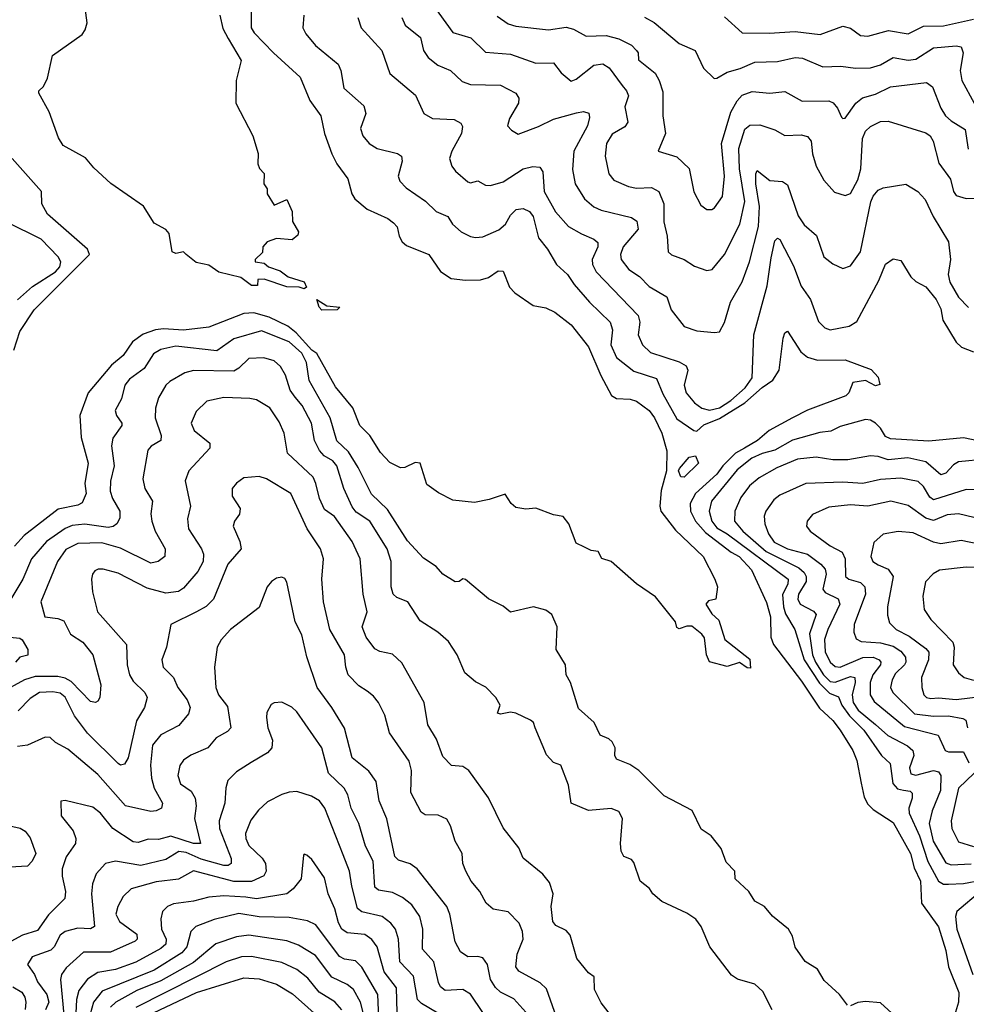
# Model space of a CAD drawing. Extents: x 1308313 to 1441400, y 959662 to 1036319.
# Tile 128 of 256: x 1377034 to 1380796, y 988986 to 992897. Entities that reach past the tile are written whole.
import ezdxf

# ---------------------------------------------------------------- set-up
doc = ezdxf.new("R2010")
doc.units = 0

msp = doc.modelspace()

# ---------------------------------------------------------------- linework, layer by layer
at = {"layer": '0CON10XD'}
for points in [[(1377829.2, 992915), (1377841.6, 992861.6), (1377862.3, 992822.3), (1377914.2, 992735), (1377893.8, 992655), (1377893.3, 992565), (1377960, 992435), (1377981.2, 992365), (1377980, 992325), (1377986.4, 992306.4), (1378005.8, 992285.8), (1378004, 992245), (1378016.7, 992225), (1378017.5, 992205), (1378045, 992160), (1378095, 992182.5), (1378116.7, 992135), (1378117.5, 992095), (1378142.5, 992055), (1378139.3, 992040.7), (1378117, 992023), (1378055, 992028), (1378017.5, 992015), (1378000, 991995), (1377998.3, 991971.7), (1377970, 991945), (1377970, 991935), (1378005, 991930), (1378023.3, 991915), (1378069.2, 991899.2), (1378101.2, 991875), (1378165, 991855.7), (1378173.1, 991835), (1378165, 991827.8), (1378145, 991834.2), (1378095, 991835.3), (1378005, 991866.7), (1377980, 991865), (1377978.3, 991841.7), (1377955, 991841.4), (1377912.4, 991872.4), (1377825, 991894.2), (1377785, 991921.5), (1377735, 991932.3), (1377695, 991964.4), (1377685, 991974.3), (1377655, 991968.1), (1377639.7, 991975), (1377628.3, 992048.3), (1377615, 992063.3), (1377568.3, 992088.3), (1377526.4, 992156.4), (1377395.7, 992245.7), (1377328.4, 992308.4), (1377295, 992348.6), (1377206.8, 992396.8), (1377188.3, 992428.3), (1377150.9, 992530.9), (1377110, 992605), (1377110.5, 992615), (1377128.3, 992631.7), (1377144.5, 992665), (1377164.3, 992755), (1377282, 992838), (1377294, 992856), (1377301.4, 992885), (1377288.3, 992985)], [(1378671.5, 992961.5), (1378755, 992845.5), (1378826.7, 992825), (1378885, 992767.9), (1378985, 992760), (1379085, 992724.6), (1379155, 992725.6), (1379185.3, 992685.3), (1379225, 992652.5), (1379245, 992660.4), (1379315, 992716.5), (1379351.1, 992721.1), (1379376.1, 992706.1), (1379427.5, 992635), (1379445.4, 992615), (1379453.8, 992595), (1379438.8, 992551.2), (1379450, 992490), (1379439, 992471), (1379387.9, 992442.1), (1379366.1, 992405), (1379361.1, 992355), (1379375.3, 992285.3), (1379395, 992260), (1379453.9, 992233.9), (1379485, 992228.2), (1379545, 992230.7), (1379573.6, 992215), (1379593.3, 992165), (1379594.1, 992094.1), (1379607, 992037), (1379610.8, 991975), (1379623.6, 991963.6), (1379674.8, 991944.8), (1379715, 991917.8), (1379765, 991900.6), (1379785.6, 991905), (1379835, 991964.3), (1379895.2, 992085), (1379915.2, 992174.8), (1379894.4, 992305), (1379892.4, 992385), (1379915, 992462.5), (1379935, 992478.5), (1379975, 992479.1), (1380035, 992460), (1380075, 992437.3), (1380139.1, 992439.1), (1380165, 992433.3), (1380178.9, 992415), (1380184.8, 992364.8), (1380199.6, 992315), (1380229.2, 992259.2), (1380271.7, 992211.7), (1380315, 992198.5), (1380335, 992206.9), (1380365, 992260.6), (1380376.3, 992305), (1380383.4, 992425), (1380395, 992453.8), (1380415, 992473.3), (1380455, 992492.3), (1380485, 992493.6), (1380635, 992447.8), (1380651.9, 992435), (1380664.7, 992414.7), (1380686.7, 992326.7), (1380733, 992263), (1380744.8, 992214.8), (1380755, 992198.8), (1380795, 992186.6), (1380859.7, 992189.7)], [(1377954.4, 992955), (1377954.1, 992865), (1377965.4, 992845), (1378042, 992765), (1378149, 992669), (1378186.6, 992576.6), (1378230.4, 992515), (1378244.7, 992444.7), (1378274.3, 992364.3), (1378294.6, 992325), (1378337.8, 992265), (1378353.6, 992205), (1378365.5, 992185), (1378414.4, 992145), (1378496.9, 992106.9), (1378519.9, 992089.9), (1378534.2, 992074.2), (1378542.4, 992037.6), (1378554.5, 992015), (1378570.5, 992000.5), (1378660, 991965), (1378706.6, 991896.6), (1378748.9, 991868.9), (1378805, 991861.9), (1378865, 991864), (1378896.7, 991873.3), (1378935, 991899.4), (1378955, 991898.6), (1378980.6, 991835), (1379002.1, 991812.1), (1379075, 991761.9), (1379125, 991752.3), (1379160.6, 991735), (1379225, 991684.5), (1379295, 991597.8), (1379343.5, 991483.5), (1379386.1, 991405), (1379405, 991392.6), (1379459.6, 991389.6), (1379485, 991381.2), (1379535, 991344.5), (1379557.2, 991315), (1379585.8, 991255), (1379605.8, 991185), (1379604, 991105), (1379582.9, 991027.1), (1379578, 990965), (1379582, 990945), (1379639.9, 990869.9), (1379750.5, 990765), (1379796.7, 990675), (1379806.7, 990645), (1379800, 990595), (1379771.7, 990588.3), (1379760, 990575), (1379785, 990537.5), (1379811.9, 990511.9), (1379835.7, 990435), (1379935, 990357.1), (1379938.1, 990321.9), (1379925, 990323.3), (1379895, 990344.2), (1379845, 990328.6), (1379775, 990346), (1379762.9, 990375), (1379755, 990442.5), (1379745, 990456), (1379705, 990488), (1379685, 990488.8), (1379655, 990477.5), (1379645, 990482.5), (1379640, 990505), (1379561.2, 990605), (1379485, 990656.7), (1379385, 990744.5), (1379347, 990757), (1379333.3, 990785), (1379305, 990788.6), (1379278.3, 990801.7), (1379245, 990817.5), (1379216.2, 990895), (1379193.9, 990923.9), (1379155, 990930), (1379085, 990957.5), (1379045, 990953.3), (1379005, 990960), (1378986.7, 990975), (1378963, 991013), (1378899.2, 990990.8), (1378840.7, 990979.3), (1378755, 990988.8), (1378697.7, 991017.7), (1378651.4, 991051.4), (1378625, 991136.2), (1378605, 991138), (1378565, 991118.1), (1378546.8, 991116.8), (1378505, 991137.8), (1378468, 991178), (1378425, 991245.4), (1378385, 991285.4), (1378357.7, 991355), (1378288.6, 991438.6), (1378215, 991570.8), (1378195, 991584.4), (1378133.2, 991653.2), (1378099.1, 991679.1), (1378025.9, 991715.9), (1377965, 991733.2), (1377925, 991730.6), (1377785, 991675.2), (1377685, 991663.2), (1377605, 991668.8), (1377573.1, 991665), (1377525, 991648.1), (1377482.5, 991617.5), (1377445, 991563.5), (1377398.4, 991525), (1377306.4, 991415), (1377272.6, 991325), (1377278.1, 991238.1), (1377306.4, 991135), (1377292.7, 991055), (1377297.5, 991015), (1377281.8, 990978.2), (1377265, 990968.8), (1377186.9, 990953.1), (1377052.2, 990847.8), (1377013.7, 990806.3)], [(1378163.5, 992915), (1378159.4, 992865), (1378170.4, 992840.4), (1378209.4, 992795), (1378299.8, 992719.8), (1378310.5, 992695), (1378321.9, 992625), (1378401.9, 992555), (1378408.9, 992525), (1378388.1, 992465), (1378397.1, 992435), (1378422.9, 992405), (1378454, 992385), (1378535.3, 992365.3), (1378550.8, 992355), (1378554.5, 992335), (1378538.5, 992275), (1378544.3, 992255), (1378569.2, 992229.2), (1378646.4, 992176.4), (1378688.6, 992135), (1378735.8, 992115), (1378754.3, 992085), (1378788.6, 992055), (1378825, 992035.6), (1378845, 992032.2), (1378875, 992034.5), (1378938.3, 992061.7), (1378964.7, 992085.3), (1378985, 992120.6), (1379006.6, 992143.4), (1379035, 992146.5), (1379060.4, 992135), (1379073.8, 992115), (1379095, 992030.6), (1379131.8, 991985), (1379167.8, 991925), (1379211.5, 991885), (1379237.1, 991845), (1379298.2, 991775), (1379380, 991695), (1379389.4, 991665), (1379382.9, 991605), (1379405, 991555.5), (1379475, 991500.7), (1379565, 991472.3), (1379590.4, 991410.4), (1379645, 991312.2), (1379713.3, 991265), (1379725, 991262.9), (1379752.6, 991287.4), (1379815, 991313.3), (1379915, 991374.9), (1379985, 991436.6), (1380027.2, 991465), (1380052, 991505), (1380068.3, 991631.7), (1380075, 991653.3), (1380085, 991660), (1380138.4, 991578.4), (1380165, 991556.2), (1380204.7, 991544.7), (1380315, 991545.4), (1380417.7, 991507.7), (1380445, 991477.5), (1380451.7, 991448.3), (1380435, 991442.5), (1380395, 991463.8), (1380345, 991456.2), (1380329.4, 991415), (1380317.5, 991402.5), (1380165, 991346.1), (1380105, 991315.9), (1380012.2, 991265), (1379966.4, 991225), (1379914.6, 991194.6), (1379877.9, 991175), (1379828, 991125), (1379805, 991092), (1379719, 991015), (1379698.4, 990975), (1379700.2, 990945), (1379719.4, 990905), (1379759.8, 990859.8), (1379861.7, 990781.7), (1379893.6, 990765), (1379942.2, 990712.2), (1380002.1, 990582.1), (1380017, 990525), (1380019.4, 990445), (1380029.6, 990415), (1380140.2, 990270.2), (1380212.3, 990162.3), (1380265, 990113.5), (1380295, 990074.7), (1380344.2, 989995), (1380360.6, 989955), (1380377.9, 989865)], [(1378377.8, 992905), (1378391.1, 992865), (1378472.7, 992775), (1378505, 992682.9), (1378607.1, 992597.1), (1378640, 992525), (1378675, 992504.5), (1378760.7, 992500.7), (1378786.6, 992486.6), (1378793, 992473), (1378789.1, 992445), (1378750.9, 992375), (1378742.2, 992345), (1378751.1, 992315), (1378765.6, 992295), (1378815, 992252.7), (1378825, 992249.6), (1378855, 992257.1), (1378885, 992239.5), (1378905, 992238.2), (1378955, 992253.2), (1379035, 992304), (1379073.5, 992313.5), (1379100.6, 992310.6), (1379112.5, 992292.5), (1379118, 992215), (1379163.4, 992133.4), (1379215, 992076.2), (1379266.1, 992046.1), (1379316, 992025), (1379331.5, 992011.5), (1379330.9, 991995), (1379308.4, 991945), (1379310, 991925), (1379325, 991895.4), (1379492, 991722), (1379498.9, 991695), (1379491.2, 991645), (1379508.9, 991605), (1379540.6, 991575), (1379655, 991538), (1379682, 991522), (1379689.1, 991505), (1379674.4, 991445.6), (1379682.7, 991415), (1379715, 991374.8), (1379745, 991354.5), (1379775, 991345.5), (1379814.8, 991355), (1379859.8, 991385), (1379917.5, 991435), (1379945.2, 991475), (1379951.8, 991645), (1380005, 991840), (1380020.8, 991950.8), (1380035, 992018.8), (1380045, 992029.2), (1380055, 992023.3), (1380109.4, 991919.4), (1380139.2, 991839.2), (1380176.2, 991785), (1380208.7, 991698.7), (1380233.1, 991673.1), (1380255.4, 991665.4), (1380330.7, 991679.3), (1380361.3, 991698.7), (1380448.3, 991861.7), (1380475, 991925.8), (1380505, 991946.9), (1380535, 991940.6), (1380575.4, 991875.4), (1380595, 991856.9), (1380635, 991835.7), (1380676.1, 991785), (1380695, 991748), (1380703, 991703), (1380755, 991615.8), (1380776.3, 991596.3), (1380825, 991577.5)], [(1378553.1, 992905), (1378565.5, 992875), (1378626.5, 992826.5), (1378638.2, 992775), (1378656.8, 992746.8), (1378695, 992716.2), (1378745.3, 992695.3), (1378791.7, 992651.7), (1378825, 992639.7), (1378945, 992637.3), (1379005.5, 992605), (1379017.3, 992585), (1379016.5, 992565), (1378980.5, 992505), (1378972.5, 992475), (1378987.7, 992457.7), (1379015, 992442.9), (1379095, 992472.8), (1379155, 992501.9), (1379247.3, 992527.3), (1379275, 992532.5), (1379295.4, 992525.4), (1379298.6, 992508.6), (1379291, 992475), (1379236.7, 992375), (1379231.3, 992301.3), (1379242, 992245), (1379278.2, 992185), (1379315, 992153.2), (1379345, 992140.7), (1379465, 992111.5), (1379486.8, 992096.8), (1379491.4, 992065), (1379432.2, 991995), (1379422, 991965), (1379424.8, 991944.8), (1379455.2, 991905.2), (1379496.6, 991876.6), (1379535, 991837.1), (1379605, 991795.6), (1379623.1, 991745), (1379675, 991678.5), (1379725, 991661.5), (1379795.7, 991654.3), (1379815, 991657.5), (1379835, 991693.8), (1379859.3, 991775), (1379904.4, 991855.6), (1379934.8, 991935), (1379969.4, 992075), (1379973.5, 992155), (1379959.8, 992245), (1379959.4, 992285), (1379965, 992298), (1380015, 992258.9), (1380065, 992254.4), (1380085, 992241.4), (1380128, 992118), (1380151.8, 992081.8), (1380200, 992040), (1380230, 991955), (1380265, 991926.9), (1380305, 991909.4), (1380335, 991920), (1380375.7, 991974.3), (1380416.1, 992173.9), (1380425, 992195.6), (1380445, 992219.4), (1380465, 992228.6), (1380555, 992244.2), (1380602.9, 992215), (1380632.9, 992182.9), (1380664.5, 992115), (1380724.7, 992014.7), (1380732.3, 991945), (1380724, 991885), (1380730.4, 991855), (1380765, 991795.4), (1380804.4, 991754.4)], [(1378930.8, 992910.8), (1378975, 992880.4), (1379005, 992870.6), (1379135, 992857.2), (1379205, 992867.6), (1379235, 992858.9), (1379285, 992831.1), (1379365, 992833.6), (1379415, 992821.1), (1379465.2, 992795.2), (1379485.5, 992775), (1379491.9, 992765), (1379492.9, 992737.1), (1379558.8, 992685), (1379575.7, 992655.7), (1379590.3, 992610.3), (1379590, 992515), (1379600.5, 992445), (1379571.2, 992375), (1379645, 992351.9), (1379695, 992306), (1379713.2, 992213.2), (1379740.4, 992160.4), (1379765, 992142.9), (1379785, 992142.9), (1379795, 992150), (1379826.8, 992195), (1379834.7, 992275.3), (1379822.9, 992405), (1379860.2, 992529.8), (1379885.1, 992574.9), (1379905, 992597.5), (1379945, 992612.1), (1380015, 992604.7), (1380075, 992612.3), (1380143.6, 992573.6), (1380248.8, 992575), (1380266.5, 992566.5), (1380284, 992546), (1380299.7, 992509.7), (1380305, 992504), (1380315, 992506), (1380356.2, 992565), (1380383.1, 992586.9), (1380435, 992600.5), (1380495, 992630.3), (1380638.1, 992648.1), (1380660.9, 992630.9), (1380694.1, 992545), (1380713.5, 992515), (1380735, 992494.8), (1380791.4, 992461.4), (1380803.1, 992383.1)], [(1379516.3, 992906.3), (1379555.6, 992885.6), (1379655, 992802.5), (1379718, 992775), (1379751.5, 992705), (1379793.3, 992663.3), (1379805, 992664.4), (1379845, 992688.7), (1379897.2, 992702.8), (1379955, 992728.8), (1380045, 992730.3), (1380115, 992747.4), (1380145, 992744.7), (1380225, 992710), (1380297.4, 992712.6)], [(1379835, 992908.9), (1379905, 992844.5), (1380012.9, 992842.9), (1380115, 992850.3), (1380215, 992837.6), (1380305, 992870.9), (1380335, 992862.7), (1380375, 992834.6), (1380405, 992831.8), (1380486.4, 992853.6), (1380565, 992841.4), (1380625, 992871.6), (1380705, 992872.1), (1380825, 992899)], [(1380297.4, 992712.6), (1380355, 992704.7), (1380415, 992705.9), (1380455, 992718.2), (1380505, 992747.1), (1380565, 992736.8), (1380595, 992740), (1380665, 992785.2), (1380755, 992793.3), (1380775, 992788.5), (1380782.9, 992765), (1380771, 992695), (1380777.6, 992655), (1380827.3, 992565)], [(1377010.8, 991585), (1377035, 991658.5), (1377091.4, 991745), (1377311.1, 991965), (1377303.2, 991985), (1377144.4, 992124.4), (1377122.1, 992165), (1377120.8, 992215), (1377003.3, 992345)], [(1377025.1, 991784.9), (1377085, 991836.8), (1377176.6, 991895), (1377193.2, 991915), (1377197.7, 991935), (1377187.3, 991955), (1377119.5, 992025), (1376983, 992093)], [(1378235, 991743.3), (1378223.6, 991755), (1378214.3, 991785.7), (1378255, 991760), (1378306.7, 991755), (1378295, 991744.5), (1378235, 991743.3)], [(1380323, 988983), (1380292, 989025), (1380231.1, 989081.1), (1380205, 989126.2), (1380155, 989156.7), (1380115, 989213.3), (1380105, 989257.5), (1380088.8, 989285), (1380025, 989336.2), (1379993.3, 989375), (1379955.8, 989395.8), (1379931.2, 989435), (1379876.7, 989485), (1379876.2, 989515), (1379841.4, 989551.4), (1379821.2, 989605), (1379781.2, 989655), (1379742.5, 989682.5), (1379706.4, 989756.4), (1379595, 989814.2), (1379494.6, 989914.6), (1379458.5, 989938.5), (1379405, 989959.4), (1379398.8, 989975), (1379400.6, 990005), (1379388.9, 990028.9), (1379375, 990041.4), (1379341.1, 990055), (1379317.1, 990105), (1379255, 990161.2), (1379222.7, 990265), (1379205.4, 990295), (1379202.9, 990335), (1379165.7, 990395), (1379170, 990485), (1379149.2, 990535), (1379125, 990551.9), (1379075.4, 990565.4), (1378984.4, 990544.4), (1378955, 990568.1), (1378896.8, 990596.8), (1378805, 990674), (1378795, 990676.2), (1378780, 990665), (1378765, 990664.5), (1378715, 990694.4), (1378689.2, 990725), (1378638.3, 990758.3), (1378575, 990827.7), (1378495, 990951.8), (1378432.3, 991012.3), (1378378.8, 991118.8), (1378341, 991181), (1378294.8, 991224.8), (1378267.3, 991315), (1378184.1, 991464.1), (1378173.5, 991535), (1378155, 991572), (1378105, 991617.8), (1377995, 991661.5), (1377885, 991630), (1377817.7, 991582.3), (1377655, 991600.9), (1377595, 991587.4), (1377565, 991569.2), (1377528.5, 991511.5), (1377470.6, 991469.4), (1377451.3, 991445), (1377438.6, 991391.4), (1377413.6, 991345), (1377418.5, 991325), (1377440, 991295), (1377440, 991285), (1377404, 991235), (1377398.8, 991205), (1377404.3, 991164.3), (1377409.7, 991125), (1377395.3, 991064.7), (1377393.7, 991025), (1377402.5, 990995), (1377432.3, 990945), (1377432.2, 990917.8), (1377420, 990895), (1377405.7, 990884.3), (1377385, 990880.7), (1377292.9, 990892.9), (1377242.6, 990887.4), (1377214.1, 990875.9), (1377140.4, 990825), (1377081.2, 990755), (1377046.1, 990675), (1376955.7, 990525)], [(1379082.5, 990085), (1379076, 990105), (1379063.3, 990115), (1379005, 990142.5), (1378985, 990146.7), (1378945, 990139.2), (1378932.2, 990142.2), (1378943.8, 990175), (1378925.5, 990205.5), (1378886.4, 990246.4), (1378845, 990266.7), (1378803.2, 990303.2), (1378772.5, 990375), (1378737.4, 990427.4), (1378695, 990464), (1378625, 990510), (1378576.7, 990585), (1378532.3, 990602.3), (1378518.2, 990615), (1378510.6, 990645), (1378510.5, 990745), (1378493.6, 990795), (1378425, 990904.6), (1378371.4, 990941.4), (1378355, 990962.3), (1378321.9, 991035), (1378293.9, 991125), (1378278.1, 991145), (1378243.3, 991165), (1378225, 991185.4), (1378205.7, 991225), (1378193.1, 991295), (1378156.4, 991365), (1378128.1, 991398.1), (1378109.4, 991425), (1378090.2, 991485), (1378069.7, 991519.7), (1378045, 991542.1), (1378003.8, 991553.8), (1377945, 991551.3), (1377905, 991512.5), (1377885, 991501.1), (1377725, 991504.2), (1377690, 991495), (1377629.9, 991460.1), (1377614, 991445), (1377585.4, 991395), (1377573.8, 991353.8), (1377572.7, 991315), (1377596, 991245), (1377594.6, 991225.4), (1377556.6, 991203.4), (1377542.7, 991187.3), (1377523.8, 991073.8), (1377530.9, 991035), (1377562.3, 990985), (1377555.3, 990935), (1377559.1, 990905), (1377572.9, 990865), (1377612.5, 990795), (1377610.6, 990765), (1377584.6, 990745.4), (1377555, 990738.5), (1377435, 990798.6), (1377360.8, 990819.2), (1377265, 990816), (1377217.4, 990792.6), (1377184.2, 990745), (1377118.5, 990585), (1377134.3, 990525), (1377185, 990518.9), (1377209.3, 990509.3), (1377236.3, 990456.3), (1377285, 990424.5), (1377324.6, 990375), (1377356.7, 990255), (1377352.9, 990205), (1377345, 990190), (1377335, 990184.4), (1377315, 990189.5), (1377238.2, 990268.2), (1377215, 990282), (1377185, 990288.7), (1377095, 990288.1), (1377052.5, 990275), (1376955, 990222.1)], [(1378225.5, 990995), (1378211.3, 991055), (1378199.5, 991079.5), (1378097.5, 991175), (1378084.5, 991255), (1378065, 991300), (1378027.5, 991355), (1377975, 991387.3), (1377947.8, 991392.2), (1377845, 991396.7), (1377777.9, 991382.1), (1377735, 991341.4), (1377715.5, 991295), (1377726.7, 991265), (1377789.2, 991215), (1377790, 991195), (1377705.4, 991104.6), (1377692.1, 991065), (1377712.5, 990965), (1377700.4, 990915), (1377704.6, 990875), (1377756.9, 990795), (1377764, 990774), (1377762.5, 990745), (1377741.3, 990705), (1377685, 990639.6), (1377665, 990626.1), (1377615, 990619.5), (1377540.2, 990639.8), (1377425, 990698.8), (1377365.6, 990714.4), (1377345.6, 990714.4), (1377332.6, 990707.4), (1377322.9, 990695), (1377318.6, 990675), (1377323.1, 990625), (1377343.3, 990545), (1377457.9, 990415), (1377460.9, 990335), (1377470.5, 990295), (1377485, 990269.3), (1377531.2, 990225), (1377540, 990205), (1377530, 990165), (1377498.3, 990111.7), (1377465.3, 989965), (1377450.2, 989939.8), (1377435, 989936.5), (1377425, 989942.9), (1377303.5, 990063.5), (1377252.1, 990132.1), (1377215, 990206.6), (1377195, 990222), (1377165, 990228), (1377112.2, 990225), (1377075, 990200.9), (1377027.6, 990152.4)], [(1380855, 991221.6), (1380785, 991236.1), (1380646.7, 991223.3), (1380495, 991232.2), (1380475, 991241.9), (1380455.1, 991275.1), (1380435, 991294.8), (1380415, 991306.1), (1380395, 991308.4), (1380295, 991280.9), (1380257.8, 991262.2), (1380213.2, 991256.8), (1380105, 991226.7), (1380035, 991187), (1379985, 991174.4), (1379943.1, 991155), (1379885, 991108.9), (1379782.9, 990985), (1379774.3, 990945), (1379784, 990905), (1379805, 990878.3), (1379845.1, 990855.1), (1380088, 990675), (1380086.8, 990655), (1380065, 990614.3), (1380068.7, 990565), (1380077.4, 990537.4), (1380114.5, 990475), (1380151.2, 990355), (1380212.2, 990262.2), (1380251.8, 990221.8), (1380288, 990208), (1380301.6, 990175), (1380331.7, 990131.7), (1380389, 990075), (1380459.1, 989975), (1380492.6, 989942.6), (1380503.8, 989863.8), (1380522, 989842), (1380546.3, 989836.3), (1380572.9, 989832.9), (1380580.7, 989825), (1380580.4, 989805), (1380566.9, 989765), (1380568.6, 989745), (1380610.1, 989655), (1380643.5, 989553.5), (1380685, 989475.7), (1380705, 989464.1), (1380725, 989463.2), (1380785, 989466.6), (1380855, 989479.8)], [(1379675, 991080), (1379661.2, 991081.2), (1379652.5, 991105), (1379655.5, 991115), (1379695, 991160), (1379720, 991165), (1379731.2, 991135), (1379675, 991080)], [(1380875, 991151.1), (1380765, 991140.3), (1380745, 991129.2), (1380715, 991095.3), (1380695, 991089.7), (1380635, 991140.4), (1380562.8, 991157.2), (1380485, 991148.9), (1380445, 991162.5), (1380415.4, 991164.6), (1380325, 991148.8), (1380265, 991149.2), (1380198.8, 991158.8), (1380125, 991151), (1380043.3, 991116.7), (1379972, 991078), (1379934, 991046), (1379900.1, 990999.9), (1379875.3, 990945), (1379875.2, 990905), (1379907.3, 990865), (1380000.7, 990785), (1380130.4, 990720.4), (1380151.6, 990701.6), (1380159.8, 990685), (1380159.7, 990665), (1380128.4, 990615), (1380126.2, 990595), (1380136, 990575), (1380187.9, 990547.9), (1380199.1, 990535), (1380172.7, 990457.3), (1380185.1, 990375), (1380196.6, 990345), (1380228.9, 990295), (1380255, 990269.1), (1380275, 990266.1), (1380335, 990288.3), (1380352.7, 990285), (1380354.4, 990265), (1380342.2, 990215), (1380346.7, 990185), (1380366, 990155), (1380435, 990097.7), (1380483.4, 990053.4), (1380562.6, 990012.6), (1380583.8, 989995), (1380587.3, 989975), (1380569.8, 989925), (1380575, 989901.8), (1380595, 989896.6), (1380665, 989914.8), (1380685, 989909.2), (1380695, 989895.7), (1380693.4, 989835), (1380659.8, 989755), (1380648.1, 989705), (1380663.7, 989633.7), (1380715, 989548.4), (1380735, 989540.4), (1380815, 989543.9)], [(1379175, 988913.3), (1379127.2, 989047.2), (1379101.8, 989071.8), (1379018.1, 989118.1), (1379005.5, 989135), (1379010.8, 989185), (1379034.6, 989245.4), (1379032.3, 989275), (1379019.2, 989309.2), (1378975, 989353.1), (1378915, 989364.5), (1378887.8, 989387.8), (1378862.5, 989435), (1378828.5, 989475), (1378806.2, 989515), (1378795.5, 989545), (1378791.9, 989585), (1378764.7, 989634.7), (1378745.6, 989695), (1378731.1, 989721.1), (1378697.1, 989737.1), (1378645, 989738.5), (1378629.5, 989749.5), (1378587.7, 989827.7), (1378590.7, 989915), (1378581.6, 989951.6), (1378503.1, 990065), (1378484.6, 990135), (1378460.4, 990185), (1378440.5, 990210.5), (1378415, 990229.6), (1378381, 990251), (1378339.6, 990295), (1378329.6, 990325), (1378324.1, 990375), (1378266.9, 990475), (1378240.7, 990585), (1378234.1, 990675), (1378240.7, 990755), (1378228.7, 990795), (1378176.8, 990875), (1378112, 991015), (1378015, 991074), (1377985, 991082.3), (1377925, 991077.3), (1377895, 991055.7), (1377878.6, 991035), (1377878.6, 991005), (1377910, 990955), (1377906.8, 990933.2), (1377887.1, 990905), (1377881.9, 990885), (1377908.8, 990825), (1377913.8, 990795), (1377861.2, 990735), (1377803.6, 990595), (1377775, 990566.9), (1377736.9, 990545), (1377634.2, 990495), (1377617.9, 990405), (1377598.8, 990355), (1377603.5, 990325), (1377645.4, 990285), (1377662.5, 990245), (1377699.7, 990195), (1377711.5, 990165), (1377705, 990140), (1377666.8, 990093.2), (1377595, 990056.1), (1377562.2, 990015), (1377553.9, 989936.1), (1377558, 989885), (1377568.4, 989845), (1377601.8, 989785), (1377597.1, 989765), (1377575.7, 989754.3), (1377555, 989752.7), (1377454.4, 989774.4), (1377345, 989898.7), (1377225, 989999.5), (1377176.4, 990026.4), (1377155, 990046.2), (1377135, 990047.5), (1377065, 990015.4), (1377025, 990010)], [(1380865, 991030.3), (1380795, 991030.6), (1380665, 990990.2), (1380650.4, 991000.4), (1380625, 991043.2), (1380605, 991062.4), (1380535.9, 991075.9), (1380455, 991070.6), (1380385, 991054.8), (1380305, 991060.7), (1380158, 991055), (1380055, 991008), (1380030.6, 990989.4), (1379998.9, 990945), (1379992.7, 990925), (1379994.7, 990895), (1380009.1, 990855), (1380032.4, 990822.4), (1380085, 990794.9), (1380165, 990773.7), (1380218.2, 990735), (1380235.2, 990715), (1380238.9, 990695), (1380225.3, 990635), (1380235, 990621.8), (1380286.2, 990596.2), (1380293, 990575), (1380245.2, 990475), (1380232.4, 990435), (1380235, 990385.8), (1380255.3, 990345), (1380275, 990327.6), (1380294.8, 990324.8), (1380385, 990364.3), (1380425.1, 990365.1), (1380449.2, 990355), (1380456, 990345), (1380454.2, 990335), (1380424.2, 990295), (1380414, 990265), (1380413.5, 990215), (1380429.5, 990189.5), (1380549.7, 990089.7), (1380683.5, 990055), (1380711.8, 989995), (1380725, 989989.2), (1380785, 989988.9), (1380805.4, 989945.4)], [(1379400.7, 988920.7), (1379345, 988992.5), (1379318.8, 989045), (1379316.7, 989095), (1379295, 989111.2), (1379248.5, 989168.5), (1379221.2, 989261.2), (1379205, 989280), (1379165, 989299.5), (1379152.3, 989315), (1379145.4, 989375), (1379154.5, 989425), (1379139.8, 989469.8), (1379113, 989503), (1379035, 989567.1), (1379017.8, 989607.8), (1378955, 989686.7), (1378896.7, 989806.7), (1378818.5, 989915), (1378795, 989931.1), (1378750, 989935), (1378715, 989970.8), (1378689.8, 990039.8), (1378656.5, 990096.5), (1378640.9, 990185), (1378552.7, 990342.7), (1378515, 990376.7), (1378465, 990387.1), (1378445, 990398.6), (1378411.2, 990445), (1378395.5, 990485), (1378414.6, 990545), (1378399.4, 990615), (1378387.5, 990755), (1378354.7, 990825), (1378285, 990923.3), (1378245, 990951.2), (1378225.5, 990995)], [(1380925, 990896.2), (1380764.8, 990934.8), (1380720.1, 990929.9), (1380665, 990907.9), (1380635, 990917.8), (1380565, 990968.1), (1380495.8, 990984.2), (1380405, 990965.2), (1380335, 990970.5), (1380248.8, 990961.2), (1380185, 990932.2), (1380163.3, 990905), (1380160.6, 990885), (1380175.7, 990865), (1380255, 990806.8), (1380302.1, 990782.1), (1380313.8, 990755), (1380316.1, 990685), (1380329.4, 990675), (1380375, 990661.1), (1380392.2, 990645), (1380394.8, 990615), (1380350, 990495), (1380348.7, 990465), (1380358.1, 990438.1), (1380377.7, 990427.7), (1380455, 990421.4), (1380505, 990408.5), (1380535, 990388.9), (1380553.8, 990365), (1380555.7, 990345), (1380550.2, 990335), (1380515, 990300.2), (1380500.9, 990275), (1380494.8, 990245), (1380503.5, 990225), (1380590, 990140), (1380665, 990130.6), (1380725, 990132), (1380782.1, 990122.1), (1380794.3, 990114.3), (1380800.9, 990085)], [(1380845, 990813.5), (1380775, 990828.9), (1380694.7, 990815.3), (1380665, 990822.1), (1380585, 990858.6), (1380525.3, 990864.7), (1380465, 990853.5), (1380428.9, 990821.1), (1380416.9, 990765), (1380424.5, 990745), (1380445, 990731.6), (1380485, 990714.6), (1380505.3, 990685), (1380482.5, 990565), (1380482.1, 990532.1), (1380490.9, 990500.9), (1380517.3, 990475), (1380568.1, 990448.1), (1380635, 990400), (1380646.3, 990385), (1380645.2, 990354.8), (1380617.2, 990285), (1380618.4, 990245), (1380627.6, 990215), (1380637.8, 990205), (1380655, 990200.5), (1380685, 990204.2), (1380755, 990197), (1380875, 990210.9)], [(1380985, 990719.3), (1380795, 990722.9), (1380689.5, 990710.5), (1380663.5, 990696.5), (1380634, 990664)], [(1379044.7, 988955), (1378997.6, 989007.6), (1378945, 989034.7), (1378925, 989053.2), (1378904.7, 989085), (1378892.3, 989145), (1378875, 989171.1), (1378855, 989176.8), (1378815, 989175.4), (1378785, 989194.4), (1378763.9, 989235), (1378743.2, 989345), (1378731.2, 989375), (1378613.5, 989525), (1378585, 989543.8), (1378539.2, 989559.2), (1378525, 989573.1), (1378493.2, 989723.2), (1378462.2, 989795), (1378450.9, 989870.9), (1378421.7, 989911.7), (1378355.7, 989965.7), (1378325, 990082.5), (1378274.6, 990165), (1378215.4, 990245), (1378175, 990366.2), (1378155, 990453.8), (1378129.1, 990505), (1378095, 990662.5), (1378087, 990677), (1378075, 990683.3), (1378055, 990678.8), (1378034.5, 990665.5), (1378018, 990645), (1377985, 990562), (1377871.4, 990475), (1377835, 990434.2), (1377818.1, 990405), (1377807.8, 990325), (1377813.5, 990245), (1377824.5, 990215), (1377859.1, 990169.1), (1377872.5, 990085), (1377859.7, 990070.3), (1377815.3, 990044.7), (1377781.1, 990005), (1377713.9, 989976.1), (1377685, 989956.4), (1377670.4, 989935), (1377662.7, 989895), (1377672.6, 989862.6), (1377715, 989832.7), (1377731.8, 989805), (1377735.3, 989775), (1377728, 989725), (1377751.9, 989625), (1377725.2, 989624.8), (1377635, 989654.8), (1377585, 989641.2), (1377545, 989642), (1377505, 989628.6), (1377485, 989632.3), (1377404, 989684), (1377355, 989745.4), (1377325, 989769.6), (1377215, 989795.8), (1377196.7, 989793.3), (1377198.1, 989735), (1377246.4, 989675), (1377257.5, 989645), (1377255.2, 989624.8), (1377218.5, 989571.5), (1377202.2, 989525), (1377202.7, 989495), (1377216.2, 989433.8), (1377213.8, 989406.2), (1377148.2, 989341.8), (1377105, 989279.6), (1377045, 989261.6), (1376970.1, 989219.9)], [(1380634, 990664), (1380622.4, 990607.6), (1380628.8, 990555), (1380654.6, 990515), (1380742.8, 990425), (1380747.5, 990405), (1380744.1, 990335), (1380765, 990303.5), (1380787.1, 990285), (1380825, 990273.2)], [(1376995, 990444.7), (1377035, 990440), (1377043.9, 990433.9), (1377065.7, 990395), (1377066.4, 990373.6), (1377035, 990365.7), (1377017.5, 990345)], [(1378875, 988953.3), (1378825, 989026.9), (1378795, 989045.3), (1378725, 989041.5), (1378706.2, 989056.2), (1378697.6, 989072.4), (1378679.2, 989155), (1378635.3, 989205.3), (1378636.3, 989285), (1378624.7, 989335), (1378591.7, 989381.7), (1378555, 989410), (1378515, 989430.3), (1378459.2, 989439.2), (1378445, 989451.9), (1378438.7, 989555), (1378407.9, 989615), (1378381.9, 989705), (1378351.2, 989765), (1378338.3, 989818.3), (1378323.2, 989845), (1378260.6, 989905), (1378234.1, 990005), (1378135, 990148.1), (1378115, 990166.7), (1378075, 990185.8), (1378045.8, 990184.2), (1378033, 990177), (1378015.7, 990145), (1378014.4, 990125), (1378020.5, 990085), (1378038.9, 990035), (1378035.6, 990005), (1378018.6, 989985), (1377953.4, 989946.6), (1377895, 989909.5), (1377861.1, 989875), (1377853.2, 989846.8), (1377849.3, 989785), (1377826.4, 989715), (1377828.4, 989685), (1377874.7, 989565), (1377874.6, 989545), (1377862.5, 989537.5), (1377845, 989537.4), (1377755, 989562.7), (1377695, 989589.2), (1377666.3, 989593.7), (1377615, 989561.5), (1377515, 989538.3), (1377415, 989555.3), (1377375, 989545.5), (1377338.2, 989505), (1377322.7, 989465), (1377318.9, 989425), (1377330.9, 989295), (1377315, 989286.1), (1377265, 989288.6), (1377214.8, 989275.2), (1377195, 989261.1), (1377171, 989215), (1377158, 989202), (1377082.9, 989175), (1377064.5, 989145), (1377092.9, 989105), (1377104.3, 989075), (1377141.6, 989025), (1377149.5, 988995), (1377135.8, 988965)], [(1380023.6, 988965), (1379987.7, 989037.7), (1379955, 989066.4), (1379886.6, 989086.6), (1379862.7, 989102.7), (1379776.7, 989215), (1379741.9, 989295), (1379720.6, 989325), (1379685, 989348.2), (1379586.2, 989395), (1379550, 989425), (1379536.6, 989446.6), (1379499.2, 989475), (1379475, 989550), (1379465, 989561.2), (1379435, 989574), (1379424.6, 989594.6), (1379421.5, 989625), (1379428.9, 989725), (1379415, 989752.5), (1379385, 989764.4), (1379295, 989756.7), (1379225.4, 989785.4), (1379215, 989856.7), (1379185, 989936.7), (1379155, 989946.2), (1379126.8, 989976.8), (1379082.5, 990085)], [(1380826.7, 989905), (1380764.2, 989845), (1380735.7, 989715), (1380737.9, 989685), (1380765, 989631.3), (1380825, 989612.9)], [(1380377.9, 989865), (1380389.2, 989809.2), (1380405, 989781.4), (1380425, 989760.5), (1380505, 989707.9), (1380574, 989585), (1380588.5, 989528.5), (1380613.5, 989475), (1380617.8, 989387.8), (1380685, 989293.5), (1380715, 989200), (1380724.7, 989134.7), (1380766.1, 989033.9), (1380764.4, 988995), (1380753.1, 988955)], [(1378695, 988951.6), (1378630.1, 988990.1), (1378615.3, 989005), (1378598.8, 989098.8), (1378544.8, 989155), (1378539.8, 989245), (1378527.1, 989285), (1378508.9, 989308.9), (1378475, 989335.3), (1378394.1, 989354.1), (1378376.4, 989366.4), (1378353.3, 989455), (1378345.2, 989515.2), (1378319.4, 989579.4), (1378246.5, 989765), (1378225, 989794.5), (1378193.6, 989813.6), (1378135, 989831.2), (1378105, 989829.6), (1378075, 989819.1), (1378019.3, 989790.7), (1377982.8, 989757.2), (1377952.8, 989717.2), (1377931.8, 989665), (1377932.4, 989645), (1377945, 989617.5), (1377996.9, 989566.9), (1378010.3, 989545), (1378014, 989515), (1378004, 989496), (1377955, 989474.4), (1377885.2, 989474.8), (1377725, 989516.6), (1377665, 989482.9), (1377576.8, 989473.2), (1377477.1, 989445), (1377445, 989414.4), (1377424, 989375), (1377415.9, 989345), (1377430.8, 989315), (1377498.8, 989265), (1377501.2, 989245), (1377493.4, 989236.6), (1377395, 989193.6), (1377287, 989193), (1377219.2, 989130.8), (1377200.5, 989105), (1377195.7, 989085), (1377208.9, 988945)], [(1376905, 989714.8), (1377035.8, 989685.8), (1377055, 989673.5), (1377075, 989647.8), (1377098.5, 989585), (1377083.6, 989555), (1377065, 989534.4), (1376995, 989530.9)], [(1378534.2, 988954.2), (1378531.3, 989051.3), (1378482.9, 989115), (1378454.8, 989215), (1378433.9, 989243.9), (1378405, 989264.2), (1378335, 989270.2), (1378314.6, 989284.6), (1378300.2, 989310.2), (1378286.2, 989366.2), (1378259.7, 989425), (1378245, 989489.2), (1378195, 989562), (1378175, 989578.8), (1378165, 989582.5), (1378161.7, 989578.3), (1378152.5, 989485), (1378120.9, 989445), (1378095, 989425.3), (1377975, 989405.5), (1377932, 989412), (1377845, 989417.5), (1377785, 989411.9), (1377725, 989396.3), (1377645, 989385.9), (1377621.9, 989375), (1377601.8, 989355), (1377594.7, 989325.3), (1377597.5, 989285), (1377616.2, 989245), (1377615.2, 989224.8), (1377595, 989208.3), (1377495, 989154.1), (1377415, 989124.2), (1377345, 989112.4), (1377303.2, 989086.8), (1377268.6, 989041.4), (1377259.8, 989005), (1377255.3, 988924.7)], [(1380851.7, 989435), (1380758.4, 989355), (1380753.4, 989335), (1380757.8, 989285), (1380821.9, 989105)], [(1378461, 988931), (1378457.3, 989025), (1378394.1, 989134.1), (1378368.5, 989158.5), (1378325, 989165.3), (1378305, 989175.9), (1378211.4, 989301.4), (1378177.5, 989317.5), (1378105, 989331.3), (1377985, 989333.6), (1377905, 989346.8), (1377806.6, 989323.4), (1377734.1, 989295.9), (1377714, 989276), (1377697.7, 989215), (1377678.8, 989191.2), (1377568.4, 989121.6), (1377362, 989038), (1377327.5, 988995), (1377294.4, 988875.6)], [(1378419, 988875), (1378388.8, 988995), (1378360, 989045), (1378335, 989064.8), (1378274, 989094), (1378209.8, 989179.8), (1378141.8, 989221.8), (1378095, 989238), (1377945, 989261), (1377895.9, 989254.1), (1377813.3, 989226.7), (1377725, 989152.5), (1377595, 989080.2), (1377499.1, 989040.9), (1377415.9, 988995), (1377394.4, 988975.6)], [(1378314.2, 988964.2), (1378286, 988996), (1378224.6, 989034.6), (1378179.6, 989089.6), (1378135, 989125.2), (1378075, 989152.6), (1377955, 989176.8), (1377915, 989175.2), (1377855, 989155.7), (1377495.8, 988974.2)], [(1377565, 988951.9), (1377737, 989033), (1377925, 989091.6), (1377985, 989087.7), (1378055, 989065.9), (1378118.3, 989028.3), (1378239.6, 988919.6)], [(1377006.2, 989056.2), (1377042, 989035), (1377054.7, 989015), (1377058.6, 988995), (1377055, 988965.7)], [(1380515, 988937.5), (1380455, 988992.5), (1380395, 988998), (1380365, 988993.8), (1380335, 988980)]]:
    msp.add_lwpolyline(points, dxfattribs=at)

doc.saveas('drawing.dxf')
